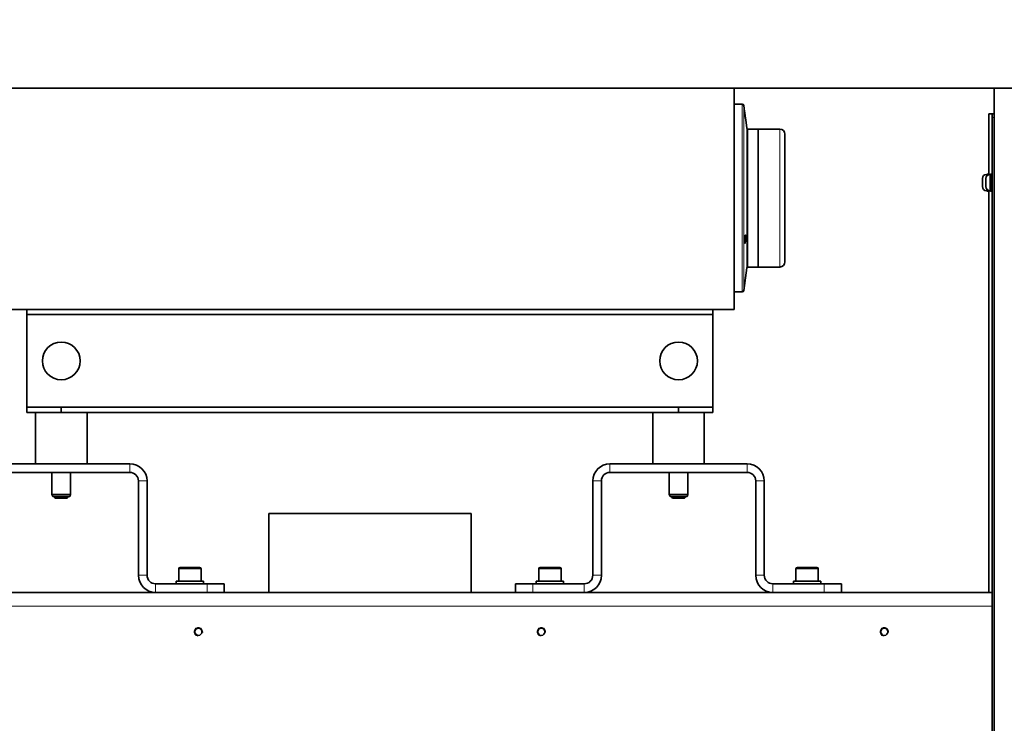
# Model space of a CAD drawing. Header units: millimetres. Extents: x 0 to 5940, y 0 to 4200.
# Tile 38 of 49: x 2994 to 3569, y 2776 to 3186. Entities that reach past the tile are written whole.
import ezdxf

# ---------------------------------------------------------------- set-up
doc = ezdxf.new("R2010")
doc.units = ezdxf.units.MM
doc.header["$LTSCALE"] = 10
for name, color, linetype, lineweight, true_color in [('Filettatura(ISO)', 3, 'Continuous', 9, 0x00ff00), ('Quote(ISO)', 7, 'Continuous', 25, 0x80ff00), ('Spigoli tangenti visibili(ISO)', 7, 'Continuous', 15, 0x00803f)]:
    doc.layers.add(name, color=color, linetype=linetype, lineweight=lineweight, true_color=true_color)
doc.layers.add('Spigoli visibili(ISO)', color=7, linetype='Continuous', lineweight=35)
doc.styles.add('Corrente-BSI', font='arial.ttf')
doc.dimstyles.new('DEFAULT-ISO', dxfattribs={"dimscale": 10, "dimtxt": 3.5, "dimasz": 2.5, "dimexe": 1, "dimexo": 1, "dimgap": 0.762, "dimtad": 1, "dimtoh": 1, "dimrnd": 1e-08, "dimtxsty": 'Corrente-BSI', "dimcen": 0.09, "dimdle": 10, "dimclrd": 7, "dimclre": 7, "dimclrt": 7, "dimazin": 2, "dimtfac": 0.571429, "dimtmove": 0, "dimatfit": 3, "dimfxl": 1, "dimtolj": 1, "dimlwd": 5, "dimlwe": 5, "dimarcsym": 0})

# ---------------------------------------------------------------- blocks, each defined once
blk = doc.blocks.new('*D18')
at = {"layer": 'Defpoints', "color": 0, "linetype": 'Continuous', "transparency": 16777216}
for p in [(1837.7, 3185.97), (4055.3, 1493.22), (1837.7, 973.22)]:
    blk.add_point(p, dxfattribs=at)
at = {"layer": 'Quote(ISO)', "color": 7, "linetype": 'Continuous', "lineweight": 5, "transparency": 16777216}
for p, q in [((1837.7, 3175.97), (1837.7, 963.22)), ((4055.3, 1483.22), (4055.3, 963.22)), ((4030.3, 973.22), (1862.7, 973.22))]:
    blk.add_line(p, q, dxfattribs=at)
at = {"layer": 'Quote(ISO)', "color": 7, "linetype": 'Continuous', "transparency": 16777216}
for points in [[(1862.7, 977.39), (1862.7, 969.05), (1837.7, 973.22)], [(4030.3, 977.39), (4030.3, 969.05), (4055.3, 973.22)]]:
    blk.add_solid(points, dxfattribs=at)
at = {"layer": 'Quote(ISO)', "color": 7, "linetype": 'Continuous', "lineweight": 9, "transparency": 16777216, "insert": (2893.91, 1016.58), "char_height": 35, "attachment_point": 1, "style": 'Corrente-BSI'}
blk.add_mtext('\\A1;2218', dxfattribs=at)

msp = doc.modelspace()

# ---------------------------------------------------------------- linework, layer by layer
at = {"layer": 'Filettatura(ISO)'}
for p, q in [((3015.447, 2907.97), (3015.447, 2907.47)), ((3021.959, 2907.47), (3021.959, 2907.97)), ((3375.447, 2907.97), (3375.447, 2907.47)), ((3381.959, 2907.47), (3381.959, 2907.97))]:
    msp.add_line(p, q, dxfattribs=at)
for centre in [(3098.703, 2828.97), (3298.703, 2828.97), (3498.703, 2828.97)]:
    msp.add_arc(centre, 2.5, 350, 260, dxfattribs=at)
at = {"layer": 'Spigoli tangenti visibili(ISO)'}
for p, q in [((3415.767, 3136.72), (3415.767, 3027.22)), ((3416.758, 3135.857), (3416.758, 3028.083)), ((3561.703, 3128.97), (3562.703, 3128.97)), ((3418.579, 3122.652), (3418.579, 3041.288)), ((3419.074, 3122.22), (3419.074, 3041.72)), ((3437.703, 3041.701), (3437.703, 3122.201)), ((3558.323, 3095.72), (3558.323, 3094.621)), ((3560.323, 3095.72), (3560.323, 3086.22)), ((3558.323, 3087.318), (3558.323, 3086.22)), ((3058.703, 2921.97), (3058.703, 2926.97)), ((3338.703, 2921.97), (3338.703, 2926.97)), ((3418.703, 2921.97), (3418.703, 2926.97)), ((3063.703, 2916.97), (3068.703, 2916.97)), ((3333.703, 2916.97), (3328.703, 2916.97)), ((3423.703, 2916.97), (3428.703, 2916.97)), ((3100.203, 2865.77), (3087.203, 2865.77)), ((3310.203, 2865.77), (3297.203, 2865.77)), ((3460.203, 2865.77), (3447.203, 2865.77)), ((3063.703, 2861.97), (3068.703, 2861.97)), ((3328.703, 2861.97), (3333.703, 2861.97)), ((3423.703, 2861.97), (3428.703, 2861.97)), ((3073.703, 2856.97), (3073.703, 2851.97)), ((3103.703, 2856.97), (3103.703, 2851.97)), ((3293.703, 2851.97), (3293.703, 2856.97)), ((3323.703, 2851.97), (3323.703, 2856.97)), ((3433.703, 2856.97), (3433.703, 2851.97)), ((3463.703, 2856.97), (3463.703, 2851.97)), ((3561.703, 2843.97), (2828.703, 2843.97))]:
    msp.add_line(p, q, dxfattribs=at)
at = {"layer": 'Spigoli visibili(ISO)'}
for p, q in [((1877.703, 3145.97), (3697.703, 3145.97)), ((3411.203, 3016.97), (3411.203, 3145.97)), ((3562.703, 3145.97), (3562.703, 1320.97)), ((3415.767, 3136.72), (3411.203, 3136.72)), ((3417.225, 3132.47), (3416.758, 3135.857)), ((3559.703, 3095.637), (3559.703, 3130.97)), ((3561.703, 3130.97), (3559.703, 3130.97)), ((3561.703, 3128.97), (3561.703, 3130.97)), ((3562.703, 3130.97), (3561.703, 3130.97)), ((3418.579, 3122.652), (3417.915, 3127.47)), ((3561.703, 3128.97), (3561.703, 1372.97)), ((3425.203, 3122.22), (3419.074, 3122.22)), ((3425.203, 3122.22), (3425.203, 3041.831)), ((3425.203, 3122.201), (3437.703, 3122.201)), ((3440.703, 3044.701), (3440.703, 3119.201)), ((3558.323, 3095.72), (3558.703, 3095.72)), ((3558.703, 3095.97), (3558.703, 3095.08)), ((3558.703, 3095.97), (3559.703, 3095.97)), ((3560.323, 3095.72), (3560.703, 3095.72)), ((3560.703, 3095.97), (3560.703, 3085.97)), ((3560.703, 3095.97), (3561.703, 3095.97)), ((3555.953, 3088.59), (3555.953, 3093.35)), ((3557.953, 3088.59), (3557.953, 3093.35)), ((3558.323, 3086.22), (3558.703, 3086.22)), ((3558.703, 3086.86), (3558.703, 3085.97)), ((3558.703, 3085.97), (3559.703, 3085.97)), ((3559.703, 2851.97), (3559.703, 3086.302)), ((3560.323, 3086.22), (3560.703, 3086.22)), ((3560.703, 3085.97), (3561.703, 3085.97)), ((3418.579, 3041.288), (3416.758, 3028.083)), ((3425.203, 3041.72), (3419.074, 3041.72)), ((3425.203, 3041.701), (3425.203, 3041.831)), ((3425.203, 3041.701), (3437.703, 3041.701)), ((3415.767, 3027.22), (3411.203, 3027.22)), ((2986.203, 3016.97), (3411.203, 3016.97)), ((2998.703, 3013.97), (2998.703, 3016.97)), ((3398.703, 3016.97), (3398.703, 3013.97)), ((2998.703, 2959.97), (2998.703, 3013.97)), ((3398.703, 3013.97), (2998.703, 3013.97)), ((3398.703, 3013.97), (3398.703, 2959.97)), ((3018.703, 2959.97), (2998.703, 2959.97)), ((2998.703, 2959.97), (2998.703, 2956.97)), ((3378.703, 2959.97), (3018.703, 2959.97)), ((3018.703, 2956.97), (3018.703, 2959.97)), ((3398.703, 2959.97), (3378.703, 2959.97)), ((3378.703, 2959.97), (3378.703, 2956.97)), ((3398.703, 2956.97), (3398.703, 2959.97)), ((2998.703, 2956.97), (3005.167, 2956.97)), ((3003.703, 2956.97), (3003.703, 2926.97)), ((3005.167, 2956.97), (3012.238, 2956.97)), ((3012.238, 2956.97), (3018.703, 2956.97)), ((3378.703, 2956.97), (3018.703, 2956.97)), ((3033.703, 2956.97), (3033.703, 2926.97)), ((3363.703, 2956.97), (3363.703, 2926.97)), ((3378.703, 2956.97), (3385.167, 2956.97)), ((3385.167, 2956.97), (3392.238, 2956.97)), ((3392.238, 2956.97), (3398.703, 2956.97)), ((3393.703, 2956.97), (3393.703, 2926.97)), ((3058.703, 2926.97), (2978.703, 2926.97)), ((3418.703, 2926.97), (3338.703, 2926.97)), ((3058.703, 2921.97), (2978.703, 2921.97)), ((3013.253, 2908.97), (3013.253, 2921.97)), ((3024.153, 2908.97), (3024.153, 2921.97)), ((3418.703, 2921.97), (3338.703, 2921.97)), ((3373.253, 2908.97), (3373.253, 2921.97)), ((3384.153, 2908.97), (3384.153, 2921.97)), ((3063.703, 2861.97), (3063.703, 2916.97)), ((3068.703, 2861.97), (3068.703, 2916.97)), ((3328.703, 2916.97), (3328.703, 2861.97)), ((3333.703, 2916.97), (3333.703, 2861.97)), ((3423.703, 2861.97), (3423.703, 2916.97)), ((3428.703, 2861.97), (3428.703, 2916.97)), ((3013.253, 2908.97), (3024.153, 2908.97)), ((3013.741, 2907.97), (3013.253, 2908.97)), ((3013.741, 2907.97), (3023.665, 2907.97)), ((3014.703, 2907.97), (3014.703, 2907.47)), ((3014.703, 2907.47), (3022.703, 2907.47)), ((3015.203, 2906.97), (3014.703, 2907.47)), ((3014.703, 2907.47), (3022.703, 2907.47)), ((3022.203, 2906.97), (3015.203, 2906.97)), ((3022.203, 2906.97), (3022.703, 2907.47)), ((3022.703, 2907.97), (3022.703, 2907.47)), ((3023.665, 2907.97), (3024.153, 2908.97)), ((3373.253, 2908.97), (3384.153, 2908.97)), ((3373.741, 2907.97), (3373.253, 2908.97)), ((3373.741, 2907.97), (3383.665, 2907.97)), ((3374.703, 2907.97), (3374.703, 2907.47)), ((3374.703, 2907.47), (3382.703, 2907.47)), ((3375.203, 2906.97), (3374.703, 2907.47)), ((3374.703, 2907.47), (3382.703, 2907.47)), ((3382.203, 2906.97), (3375.203, 2906.97)), ((3382.203, 2906.97), (3382.703, 2907.47)), ((3382.703, 2907.97), (3382.703, 2907.47)), ((3383.665, 2907.97), (3384.153, 2908.97)), ((3139.703, 2895.97), (3139.703, 2851.97)), ((3139.746, 2897.97), (3257.703, 2897.97)), ((3257.703, 2897.97), (3257.703, 2851.97)), ((3087.203, 2865.77), (3087.203, 2858.57)), ((3088.003, 2866.57), (3099.403, 2866.57)), ((3100.203, 2865.77), (3100.203, 2858.57)), ((3297.203, 2865.77), (3297.203, 2858.57)), ((3298.003, 2866.57), (3309.403, 2866.57)), ((3310.203, 2865.77), (3310.203, 2858.57)), ((3447.203, 2865.77), (3447.203, 2858.57)), ((3448.003, 2866.57), (3459.403, 2866.57)), ((3460.203, 2865.77), (3460.203, 2858.57)), ((3073.703, 2856.97), (3103.703, 2856.97)), ((3085.703, 2858.57), (3101.703, 2858.57)), ((3085.703, 2856.97), (3085.703, 2858.57)), ((3101.703, 2856.97), (3101.703, 2858.57)), ((3103.703, 2856.97), (3113.703, 2856.97)), ((3113.703, 2851.97), (3113.703, 2856.97)), ((3283.703, 2856.97), (3293.703, 2856.97)), ((3283.703, 2856.97), (3283.703, 2851.97)), ((3323.703, 2856.97), (3293.703, 2856.97)), ((3295.703, 2858.57), (3311.703, 2858.57)), ((3295.703, 2856.97), (3295.703, 2858.57)), ((3311.703, 2856.97), (3311.703, 2858.57)), ((3433.703, 2856.97), (3463.703, 2856.97)), ((3445.703, 2858.57), (3461.703, 2858.57)), ((3445.703, 2856.97), (3445.703, 2858.57)), ((3461.703, 2856.97), (3461.703, 2858.57)), ((3463.703, 2856.97), (3473.703, 2856.97)), ((3473.703, 2851.97), (3473.703, 2856.97)), ((2963.703, 2851.97), (3073.703, 2851.97)), ((3073.703, 2851.97), (3103.703, 2851.97)), ((3113.703, 2851.97), (3103.703, 2851.97)), ((3113.703, 2851.97), (3283.703, 2851.97)), ((3293.703, 2851.97), (3283.703, 2851.97)), ((3293.703, 2851.97), (3323.703, 2851.97)), ((3323.703, 2851.97), (3433.703, 2851.97)), ((3433.703, 2851.97), (3463.703, 2851.97)), ((3473.703, 2851.97), (3463.703, 2851.97)), ((3473.703, 2851.97), (3561.703, 2851.97))]:
    msp.add_line(p, q, dxfattribs=at)
for centre, radius in [((3018.703, 2986.97), 11), ((3378.703, 2986.97), 11), ((3098.703, 2828.97), 2.067), ((3298.703, 2828.97), 2.067), ((3498.703, 2828.97), 2.067)]:
    msp.add_circle(centre, radius, dxfattribs=at)
for centre, radius, start, end in [((3415.767, 3135.72), 1, 7.853313, 90), ((3419.074, 3122.72), 0.5, 187.853313, 270), ((3437.703, 3119.201), 3, 0, 90), ((3558.323, 3093.35), 2.37, 90, 180), ((3560.323, 3093.35), 2.37, 90, 180), ((3558.323, 3088.59), 2.37, 180, 270), ((3560.323, 3088.59), 2.37, 180, 270), ((3437.703, 3044.701), 3, 270, 0), ((3419.074, 3041.22), 0.5, 90, 172.146687), ((3415.767, 3028.22), 1, 270, 352.146687), ((3058.703, 2916.97), 10, 0, 90), ((3338.703, 2916.97), 10, 90, 180), ((3418.703, 2916.97), 10, 0, 90), ((3058.703, 2916.97), 5, 0, 90), ((3338.703, 2916.97), 5, 90, 180), ((3418.703, 2916.97), 5, 0, 90), ((3088.003, 2865.77), 0.8, 90, 180), ((3099.403, 2865.77), 0.8, 0, 90), ((3298.003, 2865.77), 0.8, 90, 180), ((3309.403, 2865.77), 0.8, 0, 90), ((3448.003, 2865.77), 0.8, 90, 180), ((3459.403, 2865.77), 0.8, 0, 90), ((3073.703, 2861.97), 10, 180, 270), ((3073.703, 2861.97), 5, 180, 270), ((3323.703, 2861.97), 10, 270, 0), ((3323.703, 2861.97), 5, 270, 0), ((3433.703, 2861.97), 10, 180, 270), ((3433.703, 2861.97), 5, 180, 270)]:
    msp.add_arc(centre, radius, start, end, dxfattribs=at)
for points, knots in [([(3417.579, 3129.84), (3417.534, 3130.163), (3417.486, 3130.512), (3417.399, 3131.157), (3417.359, 3131.455), (3417.297, 3131.926), (3417.27, 3132.131), (3417.234, 3132.403), (3417.225, 3132.47), (3417.225, 3132.47)], [0, 0, 0, 0, 0.09817202, 0.09817202, 0.19634403, 0.19634403, 0.29398118, 0.29398118, 0.39161832, 0.39161832, 0.39161832, 0.39161832]), ([(3417.915, 3127.47), (3417.915, 3127.47), (3417.906, 3127.528), (3417.872, 3127.767), (3417.846, 3127.946), (3417.786, 3128.363), (3417.748, 3128.629), (3417.665, 3129.216), (3417.621, 3129.537), (3417.579, 3129.84)], [1.14862287, 1.14862287, 1.14862287, 1.14862287, 1.23948175, 1.23948175, 1.33034064, 1.33034064, 1.42217487, 1.42217487, 1.5140091, 1.5140091, 1.5140091, 1.5140091]), ([(3417.579, 3055.873), (3417.534, 3055.696), (3417.486, 3055.564), (3417.399, 3055.448), (3417.359, 3055.463), (3417.297, 3055.615), (3417.27, 3055.76), (3417.234, 3056.172), (3417.225, 3056.438), (3417.225, 3057.002), (3417.234, 3057.335), (3417.27, 3058.019), (3417.297, 3058.369), (3417.359, 3058.992), (3417.399, 3059.305), (3417.486, 3059.834), (3417.534, 3060.05), (3417.621, 3060.335), (3417.665, 3060.43), (3417.748, 3060.489), (3417.786, 3060.453), (3417.846, 3060.28), (3417.872, 3060.132), (3417.906, 3059.733), (3417.915, 3059.482), (3417.915, 3058.958), (3417.906, 3058.648), (3417.872, 3058.011), (3417.846, 3057.684), (3417.786, 3057.094), (3417.748, 3056.792), (3417.665, 3056.264), (3417.621, 3056.038), (3417.579, 3055.873)], [0, 0, 0, 0, 0.098172, 0.098172, 0.196344, 0.196344, 0.2939812, 0.2939812, 0.3916183, 0.3916183, 0.4892555, 0.4892555, 0.5868926, 0.5868926, 0.6850646, 0.6850646, 0.7832366, 0.7832366, 0.8750709, 0.8750709, 0.9669051, 0.9669051, 1.057764, 1.057764, 1.1486229, 1.1486229, 1.2394818, 1.2394818, 1.3303406, 1.3303406, 1.4221749, 1.4221749, 1.5140091, 1.5140091, 1.5140091, 1.5140091]), ([(3417.225, 3056.681), (3417.257, 3056.906), (3417.287, 3057.15), (3417.341, 3057.684), (3417.367, 3058.011), (3417.401, 3058.648), (3417.41, 3058.958), (3417.41, 3059.264), (3417.41, 3059.308), (3417.409, 3059.352)], [-1.40482181, -1.40482181, -1.40482181, -1.40482181, -1.33034064, -1.33034064, -1.23948175, -1.23948175, -1.14862287, -1.14862287, -1.13328456, -1.13328456, -1.13328456, -1.13328456]), ([(3139.703, 2895.97), (3139.703, 2896.221), (3139.704, 2896.489), (3139.705, 2896.982), (3139.706, 2897.207), (3139.711, 2897.562), (3139.715, 2897.716), (3139.728, 2897.92), (3139.736, 2897.97), (3139.746, 2897.97)], [0.60292182, 0.60292182, 0.60292182, 0.60292182, 0.67825973, 0.67825973, 0.75359765, 0.75359765, 0.82895314, 0.82895314, 0.90430862, 0.90430862, 0.90430862, 0.90430862])]:
    msp.add_open_spline(points, degree=3, knots=knots, dxfattribs=at)

# ---------------------------------------------------------------- dimensions: what is measured, and where the dimension line sits
at = {"layer": 'Quote(ISO)', "color": 7, "linetype": 'Continuous', "lineweight": 9}
dim = msp.add_linear_dim(base=(1837.703, 973.22), p1=(4055.303, 1493.22), p2=(1837.703, 3185.97), angle=180, dimstyle='DEFAULT-ISO', override={"dimgap": 0.762, "dimtoh": 0, "dimdec": 0, "dimtol": 0, "dimlim": 0, "dimtp": 0, "dimtm": 0, "dimtdec": 0, "dimtofl": 0, "dimatfit": 1}, dxfattribs=at)
dim.commit()
dim.dimension.update_dxf_attribs({"geometry": '*D18', "text_midpoint": (2946.503, 973.22), "dimtype": 160})

doc.saveas('drawing.dxf')
